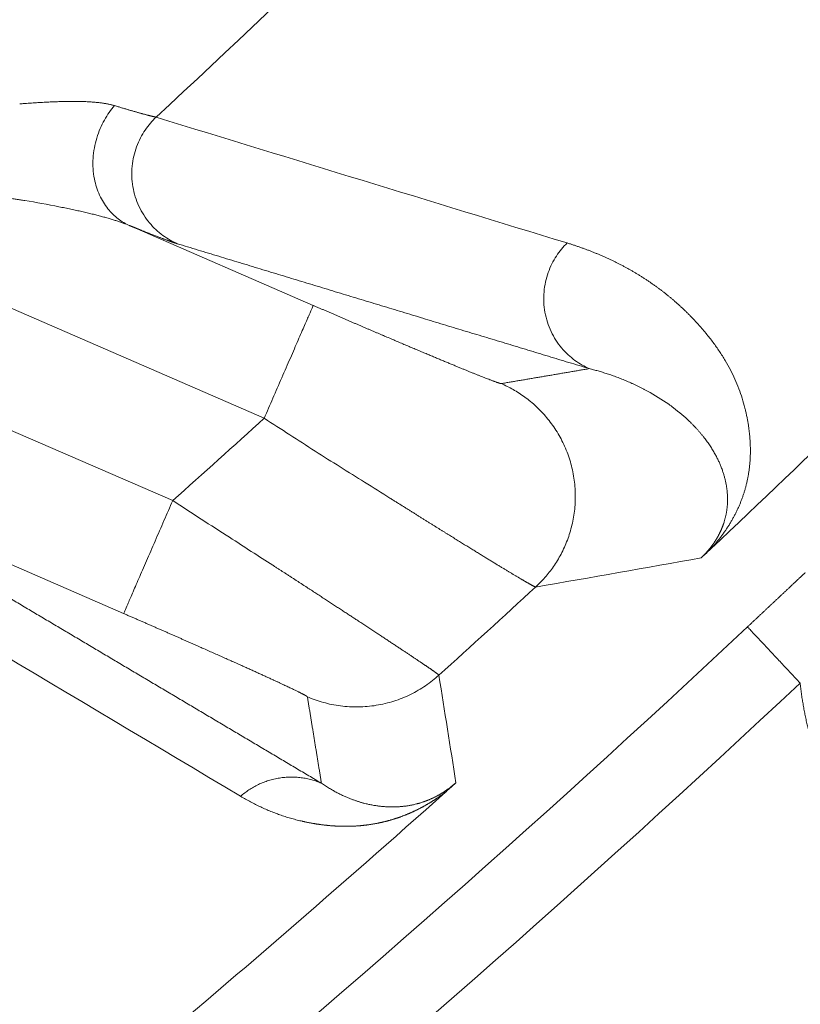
# Model space of a CAD drawing. Header units: millimetres. Extents: x 5437 to 18441, y -4466 to 3128.
# Tile 170 of 256: x 8550.36 to 8555.43, y -2843.27 to -2836.87. Entities that reach past the tile are written whole.
import ezdxf

# ---------------------------------------------------------------- set-up
doc = ezdxf.new("R2010")
doc.units = ezdxf.units.MM
doc.layers.add('1', color=7, linetype='Continuous', true_color=0xffffff)
doc.styles.add('TXT08', font='txt.shx', dxfattribs={"width": 0.8, "bigfont": 'gbcbig.shx'})
doc.dimstyles.get("Standard").update_dxf_attribs({"dimtxt": 0.18, "dimasz": 0.18, "dimexe": 0.18, "dimexo": 0.0625, "dimgap": 0.09, "dimtad": 0, "dimtih": 1, "dimtoh": 1, "dimdec": 4, "dimzin": 0, "dimdsep": 46, "dimtxsty": 'Standard', "dimcen": 0.09, "dimadec": 0, "dimazin": 0, "dimtfac": 1, "dimtdec": 4, "dimtofl": 0, "dimtmove": 0, "dimatfit": 3, "dimfxl": 1, "dimtolj": 1, "dimtzin": 0, "dimarcsym": 0})
doc.dimstyles.new('YanXiu', dxfattribs={"dimtxt": 40, "dimasz": 30, "dimexe": 0.66, "dimexo": 0.66, "dimgap": 0.66, "dimtad": 0, "dimdec": 1, "dimdsep": 46, "dimtxsty": 'TXT08', "dimcen": 0, "dimclrd": 256, "dimclre": 165, "dimclrt": 90, "dimazin": 2, "dimtfac": 1, "dimtdec": 1, "dimtofl": 0, "dimtmove": 0, "dimatfit": 3, "dimfxl": 1, "dimlwd": 5, "dimlwe": 13, "dimarcsym": 0})

# ---------------------------------------------------------------- blocks, each defined once
blk = doc.blocks.new('*D53')
at = {"color": 0, "lineweight": -2, "transparency": 16777216}
for p, q in [((10989.4307, -2154.4155), (10692.9173, -2240.8213)), ((11069.4307, -2154.4155), (10989.4307, -2154.4155)), ((8443.48, -2896.4116), (8443.48, -2896.2316)), ((8443.39, -2896.3216), (8443.57, -2896.3216))]:
    blk.add_line(p, q, dxfattribs=at)
at = {"color": 0, "lineweight": 20, "transparency": 16777216}
blk.add_solid([(10689.1871, -2228.0204), (10696.6476, -2253.6222), (10616.1119, -2263.2029)], dxfattribs=at)
at = {"layer": 'Defpoints', "color": 0, "lineweight": 20, "transparency": 16777216}
for p in [(10616.1119, -2263.2029), (6270.848, -3529.4402)]:
    blk.add_point(p, dxfattribs=at)
at = {"color": 0, "lineweight": 20, "transparency": 16777216, "insert": (11249.5207, -2154.4155), "char_height": 80, "attachment_point": 5}
blk.add_mtext('\\A1;R2260', dxfattribs=at)
blk = doc.blocks.new('*D54')
at = {"color": 0, "lineweight": -2, "transparency": 16777216}
blk.add_line((7492.6853, -2896.3216), (7463.5164, -2896.3216), dxfattribs=at)
at = {"color": 0, "lineweight": -3, "transparency": 16777216}
for start, end in [(14.7247061, 87.3296239), (101.5902046, 175.2752939)]:
    blk.add_arc((8434.1189, -2896.3216), 970.4225, start, end, dxfattribs=at)
at = {"color": 0, "lineweight": 20, "transparency": 16777216}
for points in [[(9385.6953, -2646.8098), (9359.6469, -2652.519), (9389.7986, -2727.8095)], [(7480.3159, -2816.9391), (7453.6719, -2815.84), (7463.6964, -2896.3216)]]:
    blk.add_solid(points, dxfattribs=at)
at = {"layer": 'Defpoints', "color": 0, "lineweight": 20, "transparency": 16777216}
for p in [(7900.863, -2085.5454), (10671.8171, -2501.755), (7492.7478, -2896.3216), (7740.5009, -2896.3216), (8434.1189, -2896.3216)]:
    blk.add_point(p, dxfattribs=at)
at = {"color": 0, "lineweight": 20, "transparency": 16777216, "insert": (8359.2409, -1928.7921), "char_height": 80, "attachment_point": 5}
blk.add_mtext('\\A1;165%%D', dxfattribs=at)
blk = doc.blocks.new('*D56')
at = {"lineweight": 5, "transparency": 16777216}
blk.add_line((9409.7195, -2278.0276), (9220.8999, -2398.8703), dxfattribs=at)
at = {"lineweight": 20, "transparency": 16777216}
blk.add_solid([(9218.2046, -2394.659), (9223.5951, -2403.0817), (9195.6316, -2415.0418)], dxfattribs=at)
at = {"layer": 'Defpoints', "color": 0, "lineweight": 20, "transparency": 16777216}
for p in [(9195.6316, -2415.0418), (8443.48, -2896.4116)]:
    blk.add_point(p, dxfattribs=at)
at = {"color": 90, "lineweight": 20, "transparency": 16777216, "insert": (9459.6888, -2246.0477), "char_height": 40, "attachment_point": 5, "rotation": 32.61885, "style": 'TXT08'}
blk.add_mtext('R893', dxfattribs=at)

msp = doc.modelspace()

# ---------------------------------------------------------------- linework, layer by layer
at = {"color": 7, "lineweight": 20}
msp.add_arc((8443.47995, -2896.41157), 893, 10.1099821, 350.11198757, dxfattribs=at)
at = {"layer": '1', "color": 0, "lineweight": 20}
for p, q in [((8551.94727, -2839.46361), (8548.00425, -2837.75094)), ((8551.07125, -2838.21103), (8552.26594, -2838.72995)), ((8547.39149, -2838.27815), (8551.35266, -2839.9987)), ((8551.03399, -2840.73236), (8548.71506, -2839.72512))]:
    msp.add_line(p, q, dxfattribs=at)
for centre, radius, start, end in [((8495.27522, -2777.08546), 80.37818, 310.9964107, 315.8584863), ((8495.27522, -2777.08546), 82.36106, 312.8095073, 315.5323654), ((8495.27522, -2777.08546), 86.87162, 313.297847, 316.7881486), ((8495.27528, -2777.08552), 84.27775, 311.7120694, 312.2558993), ((8495.27522, -2777.08546), 86.27754, 312.0681433, 312.6330304), ((8495.27522, -2777.08546), 87.40415, 298.3114965, 313.1817218), ((8495.27522, -2777.08546), 87.90407, 298.3114965, 313.1817235), ((8495.27522, -2777.08546), 86.87162, 308.1169446, 311.7541299)]:
    msp.add_arc(centre, radius, start, end, dxfattribs=at)
for points, degree, knots in [([(8550.35861, -2837.42091), (8550.36607, -2837.42032), (8550.38092, -2837.41914), (8550.40292, -2837.41748), (8550.42457, -2837.41591), (8550.44586, -2837.41444), (8550.46679, -2837.41307), (8550.48736, -2837.4118), (8550.50756, -2837.41062), (8550.52741, -2837.40955), (8550.5469, -2837.40857), (8550.56603, -2837.4077), (8550.5848, -2837.40693), (8550.60321, -2837.40626), (8550.62126, -2837.40569), (8550.63895, -2837.40522), (8550.65629, -2837.40486), (8550.67327, -2837.40461), (8550.68989, -2837.40446), (8550.70615, -2837.40442), (8550.72206, -2837.40448), (8550.73761, -2837.40465), (8550.7528, -2837.40493), (8550.76764, -2837.40532), (8550.78213, -2837.40582), (8550.79626, -2837.40643), (8550.81004, -2837.40716), (8550.82346, -2837.40799), (8550.83654, -2837.40894), (8550.84926, -2837.41), (8550.86162, -2837.41118), (8550.87364, -2837.41247), (8550.88531, -2837.41389), (8550.89663, -2837.41541), (8550.90759, -2837.41706), (8550.91821, -2837.41883), (8550.92848, -2837.42072), (8550.93841, -2837.42272), (8550.94798, -2837.42485), (8550.95721, -2837.42711), (8550.96611, -2837.42948), (8550.9718, -2837.43117), (8550.97462, -2837.43202)], 3, [0, 0, 0, 0, 0.0311727, 0.0619976, 0.0924763, 0.1226106, 0.152402, 0.1818527, 0.2109643, 0.239739, 0.2681789, 0.296286, 0.3240626, 0.3515111, 0.3786339, 0.4054335, 0.4319125, 0.4580737, 0.4839199, 0.5094541, 0.5346794, 0.5595989, 0.5842159, 0.608534, 0.6325567, 0.6562878, 0.679731, 0.7028906, 0.7257706, 0.7483754, 0.7707095, 0.7927777, 0.8145848, 0.8361359, 0.8574362, 0.8784912, 0.8993065, 0.919888, 0.9402417, 0.9603739, 0.9802911, 1, 1, 1, 1]), ([(8550.97462, -2837.43202), (8550.97862, -2837.43322), (8550.98659, -2837.43561), (8550.99827, -2837.4391), (8551.00971, -2837.44251), (8551.0209, -2837.44584), (8551.03185, -2837.44908), (8551.04256, -2837.45224), (8551.05301, -2837.45531), (8551.06322, -2837.4583), (8551.07318, -2837.46121), (8551.08289, -2837.46403), (8551.09236, -2837.46677), (8551.10157, -2837.46942), (8551.11054, -2837.47199), (8551.11926, -2837.47447), (8551.12773, -2837.47686), (8551.13595, -2837.47917), (8551.14392, -2837.4814), (8551.15164, -2837.48354), (8551.15911, -2837.48559), (8551.16634, -2837.48756), (8551.17331, -2837.48944), (8551.18003, -2837.49124), (8551.18651, -2837.49296), (8551.19274, -2837.49458), (8551.19871, -2837.49613), (8551.20444, -2837.49759), (8551.20992, -2837.49896), (8551.21515, -2837.50025), (8551.22013, -2837.50146), (8551.22486, -2837.50258), (8551.22934, -2837.50362), (8551.23358, -2837.50458), (8551.23756, -2837.50545), (8551.24132, -2837.50625), (8551.24361, -2837.50671), (8551.24476, -2837.50694)], 3, [0, 0, 0, 0, 0.0296938, 0.0593132, 0.088859, 0.1183318, 0.1477325, 0.1770616, 0.20632, 0.2355083, 0.2646274, 0.293678, 0.3226608, 0.3515765, 0.3804261, 0.4092102, 0.4379296, 0.4665852, 0.4951777, 0.5237079, 0.5521766, 0.5805846, 0.6089329, 0.6372221, 0.6654532, 0.6936269, 0.7217441, 0.7498057, 0.7778126, 0.8057655, 0.8336654, 0.8615131, 0.8893095, 0.9170555, 0.944752, 0.9723998, 1, 1, 1, 1]), ([(8550.39154, -2838.0491), (8550.3823, -2838.04758), (8550.36376, -2838.04451), (8550.33574, -2838.03999), (8550.30743, -2838.03549), (8550.27884, -2838.03102), (8550.24997, -2838.02658), (8550.22082, -2838.02216), (8550.19138, -2838.01776), (8550.16167, -2838.01338), (8550.13168, -2838.00901), (8550.10142, -2838.00465), (8550.07088, -2838.0003), (8550.0504, -2837.99742), (8550.04012, -2837.99597)], 3, [0, 0, 0, 0, 0.0802541, 0.1610624, 0.2424267, 0.3243486, 0.40683, 0.4898724, 0.5734776, 0.6576472, 0.7423827, 0.8276856, 0.9135576, 1, 1, 1, 1]), ([(8551.07125, -2838.21103), (8551.06803, -2838.20971), (8551.06154, -2838.20706), (8551.05149, -2838.20311), (8551.04111, -2838.19917), (8551.03039, -2838.19523), (8551.01934, -2838.19128), (8551.00794, -2838.18734), (8550.99622, -2838.1834), (8550.98415, -2838.17946), (8550.97175, -2838.17552), (8550.959, -2838.17158), (8550.94593, -2838.16765), (8550.93251, -2838.16371), (8550.91876, -2838.15978), (8550.90467, -2838.15585), (8550.89024, -2838.15192), (8550.87547, -2838.14799), (8550.86037, -2838.14406), (8550.84493, -2838.14013), (8550.82915, -2838.13621), (8550.81304, -2838.13228), (8550.79659, -2838.12835), (8550.7798, -2838.12443), (8550.76267, -2838.1205), (8550.74521, -2838.11658), (8550.72741, -2838.11265), (8550.70928, -2838.10873), (8550.69081, -2838.1048), (8550.672, -2838.10087), (8550.65285, -2838.09694), (8550.63338, -2838.093), (8550.62024, -2838.0904), (8550.61363, -2838.08909)], 3, [0, 0, 0, 0, 0.0257586, 0.0519134, 0.0784694, 0.1054315, 0.1328044, 0.1605924, 0.1887999, 0.2174308, 0.2464892, 0.2759786, 0.3059027, 0.3362648, 0.3670683, 0.3983161, 0.4300114, 0.4621569, 0.4947555, 0.5278097, 0.561322, 0.5952949, 0.6297308, 0.6646318, 0.7000001, 0.7358377, 0.7721467, 0.8089289, 0.8461861, 0.8839202, 0.9221328, 0.9608255, 1, 1, 1, 1]), ([(8551.38247, -2838.32915), (8551.36018, -2838.32238), (8551.32614, -2838.31046), (8551.28089, -2838.2936), (8551.21149, -2838.26683), (8551.12623, -2838.23302), (8551.10852, -2838.22596), (8551.09019, -2838.21863), (8551.07125, -2838.21103)], 5, [0, 0, 0, 0, 0, 0, 0.799688, 0.799688, 0.799688, 1, 1, 1, 1, 1, 1]), ([(8553.91549, -2838.32449), (8553.9225, -2838.32667), (8553.93653, -2838.33103), (8553.95735, -2838.33779), (8553.97804, -2838.3447), (8553.99858, -2838.35179), (8554.01897, -2838.35906), (8554.0392, -2838.36649), (8554.05928, -2838.3741), (8554.07921, -2838.38188), (8554.09899, -2838.38983), (8554.11862, -2838.39795), (8554.1381, -2838.40625), (8554.15743, -2838.41471), (8554.1766, -2838.42336), (8554.19563, -2838.43217), (8554.2145, -2838.44116), (8554.23322, -2838.45032), (8554.25178, -2838.45966), (8554.2702, -2838.46917), (8554.28847, -2838.47885), (8554.30658, -2838.48871), (8554.32454, -2838.49874), (8554.34235, -2838.50895), (8554.36, -2838.51933), (8554.37751, -2838.52988), (8554.39486, -2838.54061), (8554.41206, -2838.55152), (8554.4291, -2838.5626), (8554.446, -2838.57385), (8554.46274, -2838.58528), (8554.47932, -2838.59689), (8554.49576, -2838.60867), (8554.51204, -2838.62063), (8554.52817, -2838.63276), (8554.54414, -2838.64507), (8554.55997, -2838.65755), (8554.57564, -2838.67022), (8554.59115, -2838.68305), (8554.60651, -2838.69607), (8554.62172, -2838.70926), (8554.63677, -2838.72263), (8554.65167, -2838.73617), (8554.66642, -2838.74989), (8554.68101, -2838.76379), (8554.69545, -2838.77787), (8554.70973, -2838.79212), (8554.72386, -2838.80655), (8554.73783, -2838.82116), (8554.75165, -2838.83595), (8554.76532, -2838.85091), (8554.77883, -2838.86605), (8554.79218, -2838.88137), (8554.80538, -2838.89687), (8554.82972, -2838.92611), (8554.86374, -2838.96947), (8554.90521, -2839.0281), (8554.94275, -2839.08749), (8554.97635, -2839.14765), (8555.00601, -2839.20858), (8555.03173, -2839.27028), (8555.0535, -2839.33274), (8555.06669, -2839.37966), (8555.07392, -2839.40949), (8555.07675, -2839.42168), (8555.07946, -2839.43384), (8555.08204, -2839.44595), (8555.08449, -2839.45803), (8555.0868, -2839.47008), (8555.08899, -2839.48208), (8555.09105, -2839.49405), (8555.09298, -2839.50598), (8555.09478, -2839.51787), (8555.09644, -2839.52973), (8555.09798, -2839.54155), (8555.09939, -2839.55333), (8555.10067, -2839.56507), (8555.10181, -2839.57677), (8555.10283, -2839.58844), (8555.10372, -2839.60007), (8555.10448, -2839.61166), (8555.1051, -2839.62322), (8555.1056, -2839.63474), (8555.10597, -2839.64622), (8555.10621, -2839.65766), (8555.10631, -2839.66906), (8555.10629, -2839.68043), (8555.10614, -2839.69175), (8555.10586, -2839.70305), (8555.10544, -2839.7143), (8555.1049, -2839.72551), (8555.10423, -2839.73669), (8555.10342, -2839.74783), (8555.10249, -2839.75893), (8555.10143, -2839.76999), (8555.10024, -2839.78102), (8555.09891, -2839.792), (8555.09746, -2839.80295), (8555.09587, -2839.81386), (8555.09416, -2839.82474), (8555.09232, -2839.83557), (8555.09034, -2839.84637), (8555.08824, -2839.85713), (8555.08601, -2839.86785), (8555.08364, -2839.87853), (8555.08115, -2839.88917), (8555.07853, -2839.89978), (8555.07577, -2839.91034), (8555.07289, -2839.92087), (8555.06987, -2839.93136), (8555.06673, -2839.94181), (8555.06346, -2839.95223), (8555.06005, -2839.9626), (8555.05652, -2839.97294), (8555.05285, -2839.98323), (8555.04906, -2839.99349), (8555.04514, -2840.00371), (8555.04108, -2840.01389), (8555.0369, -2840.02404), (8555.03258, -2840.03414), (8555.02814, -2840.04421), (8555.02357, -2840.05423), (8555.01886, -2840.06422), (8555.01403, -2840.07417), (8555.00907, -2840.08408), (8555.00397, -2840.09395), (8554.99875, -2840.10378), (8554.9934, -2840.11357), (8554.98791, -2840.12332), (8554.9823, -2840.13304), (8554.97656, -2840.14271), (8554.97069, -2840.15235), (8554.96468, -2840.16194), (8554.95855, -2840.1715), (8554.95229, -2840.18102), (8554.9459, -2840.1905), (8554.93938, -2840.19994), (8554.93272, -2840.20933), (8554.92594, -2840.2187), (8554.91903, -2840.22802), (8554.91199, -2840.2373), (8554.90481, -2840.24654), (8554.89751, -2840.25575), (8554.89008, -2840.26491), (8554.88251, -2840.27404), (8554.87482, -2840.28313), (8554.86699, -2840.29218), (8554.85905, -2840.30118), (8554.85352, -2840.30728), (8554.8508, -2840.31029)], 3, [0, 0, 0, 0, 0.0091868, 0.0183824, 0.0275868, 0.0368, 0.0460221, 0.055253, 0.0644928, 0.0737415, 0.0829992, 0.0922658, 0.1015415, 0.1108261, 0.1201198, 0.1294225, 0.1387343, 0.1480552, 0.1573852, 0.1667244, 0.1760728, 0.1854303, 0.1947971, 0.2041731, 0.2135584, 0.2229529, 0.2323568, 0.24177, 0.2511926, 0.2606245, 0.2700659, 0.2795167, 0.2889769, 0.2984466, 0.3079258, 0.3174145, 0.3269127, 0.3364205, 0.3459379, 0.3554649, 0.3650015, 0.3745478, 0.3841037, 0.3936694, 0.4032447, 0.4128298, 0.4224246, 0.4320293, 0.4416437, 0.451268, 0.4609021, 0.4705461, 0.4802, 0.4898638, 0.4995375, 0.5343381, 0.5681089, 0.6008514, 0.6325673, 0.6632586, 0.6929273, 0.7215757, 0.7492065, 0.7543954, 0.7595294, 0.7646084, 0.7696326, 0.774602, 0.7795165, 0.7843761, 0.7891809, 0.793931, 0.7986262, 0.8032667, 0.8078524, 0.8123834, 0.8168597, 0.8212813, 0.8256482, 0.8299605, 0.8342182, 0.8384213, 0.8425698, 0.8466638, 0.8507032, 0.8546882, 0.8586187, 0.8624948, 0.8663165, 0.8700838, 0.8737968, 0.8774555, 0.88106, 0.8846102, 0.8881063, 0.8915483, 0.8949361, 0.89827, 0.9015499, 0.9047758, 0.9079479, 0.9110661, 0.9141307, 0.9171415, 0.9200987, 0.9230024, 0.9258526, 0.9286494, 0.9313929, 0.9340832, 0.9367204, 0.9393046, 0.9418359, 0.9443144, 0.9467402, 0.9491135, 0.9514344, 0.9537031, 0.9559197, 0.9580844, 0.9601974, 0.9622588, 0.964269, 0.966228, 0.9681363, 0.969994, 0.9718014, 0.9735588, 0.9752667, 0.9769253, 0.9785351, 0.9800966, 0.9816102, 0.9830764, 0.984496, 0.9858694, 0.9871975, 0.988481, 0.9897209, 0.9909181, 0.9920737, 0.9931889, 0.9942651, 0.9953038, 0.9963067, 0.9972755, 0.9982125, 0.9991198, 1, 1, 1, 1]), ([(8552.26594, -2838.72995), (8552.37269, -2838.77632), (8552.47934, -2838.82242), (8552.58454, -2838.86767), (8552.78473, -2838.95332), (8552.96847, -2839.03103), (8553.05289, -2839.06648), (8553.23967, -2839.14424), (8553.3785, -2839.20026), (8553.43816, -2839.22344), (8553.47695, -2839.23719), (8553.48683, -2839.23833), (8553.48728, -2839.23835), (8553.48765, -2839.23834), (8553.48793, -2839.23829)], 5, [0, 0, 0, 0, 0, 0, 0.2960974, 0.2960974, 0.2960974, 0.5787045, 0.5787045, 0.5787045, 0.9769606, 0.9769606, 0.9769606, 1, 1, 1, 1, 1, 1]), ([(8554.42146, -2839.27809), (8554.4158, -2839.27512), (8554.40456, -2839.26923), (8554.38759, -2839.26067), (8554.3707, -2839.2524), (8554.35388, -2839.24443), (8554.33715, -2839.23674), (8554.32052, -2839.22934), (8554.304, -2839.22222), (8554.28759, -2839.21537), (8554.27129, -2839.20878), (8554.25513, -2839.20246), (8554.23911, -2839.19638), (8554.22322, -2839.19056), (8554.20748, -2839.18498), (8554.1919, -2839.17963), (8554.17647, -2839.17451), (8554.16121, -2839.16962), (8554.14611, -2839.16494), (8554.13119, -2839.16047), (8554.11644, -2839.15621), (8554.10188, -2839.15215), (8554.0875, -2839.14827), (8554.07331, -2839.14458), (8554.06385, -2839.14223), (8554.05918, -2839.14107)], 3, [0, 0, 0, 0, 0.051971, 0.1031698, 0.1535965, 0.2032509, 0.2521333, 0.3002434, 0.3475815, 0.3941474, 0.4399412, 0.484963, 0.5292127, 0.5726904, 0.6153961, 0.6573298, 0.6984916, 0.7388815, 0.7784995, 0.8173456, 0.85542, 0.8927226, 0.9292534, 0.9650125, 1, 1, 1, 1]), ([(8552.59997, -2839.87851), (8552.49512, -2839.81411), (8552.38729, -2839.74624), (8552.16869, -2839.60681), (8552.05793, -2839.53527), (8551.94727, -2839.46361)], 3, [0, 0, 0, 0, 0.5, 0.5, 1, 1, 1, 1]), ([(8554.91443, -2839.77512), (8554.91293, -2839.77145), (8554.90988, -2839.764), (8554.90501, -2839.75284), (8554.8998, -2839.74146), (8554.89425, -2839.72988), (8554.88833, -2839.71809), (8554.88203, -2839.70611), (8554.87534, -2839.69393), (8554.86826, -2839.68158), (8554.86077, -2839.66904), (8554.85286, -2839.65634), (8554.84451, -2839.64347), (8554.83572, -2839.63046), (8554.82648, -2839.61731), (8554.81678, -2839.60402), (8554.8066, -2839.59062), (8554.79594, -2839.57711), (8554.78479, -2839.56351), (8554.77313, -2839.54982), (8554.76097, -2839.53607), (8554.74828, -2839.52227), (8554.73508, -2839.50841), (8554.72598, -2839.4993), (8554.72138, -2839.49469)], 3, [0, 0, 0, 0, 0.0328978, 0.0669914, 0.1022809, 0.1387664, 0.1764477, 0.2153251, 0.2553983, 0.2966676, 0.3391328, 0.3827939, 0.427651, 0.473704, 0.5209529, 0.5693976, 0.6190381, 0.6698744, 0.7219064, 0.775134, 0.8295573, 0.8851761, 0.9419903, 1, 1, 1, 1]), ([(8554.95774, -2839.97584), (8554.95763, -2839.97259), (8554.95741, -2839.96601), (8554.95686, -2839.95622), (8554.95613, -2839.94635), (8554.9552, -2839.9364), (8554.95408, -2839.92638), (8554.95275, -2839.91629), (8554.95123, -2839.90613), (8554.94951, -2839.8959), (8554.94757, -2839.8856), (8554.94543, -2839.87524), (8554.94307, -2839.86483), (8554.9405, -2839.85435), (8554.93771, -2839.84382), (8554.9347, -2839.83324), (8554.93147, -2839.82261), (8554.92802, -2839.81193), (8554.92557, -2839.80487), (8554.92433, -2839.80131)], 3, [0, 0, 0, 0, 0.0488073, 0.0988657, 0.1501754, 0.2027368, 0.2565499, 0.311615, 0.3679322, 0.4255017, 0.4843236, 0.5443981, 0.6057253, 0.6683052, 0.732138, 0.7972239, 0.8635627, 0.9311548, 1, 1, 1, 1]), ([(8553.16489, -2840.23253), (8553.16001, -2840.2295), (8553.15021, -2840.22342), (8553.13528, -2840.21415), (8553.12011, -2840.20472), (8553.10469, -2840.19514), (8553.08903, -2840.1854), (8553.07312, -2840.17549), (8553.05695, -2840.16542), (8553.04055, -2840.1552), (8553.02389, -2840.14481), (8553.00698, -2840.13425), (8552.98982, -2840.12354), (8552.97242, -2840.11266), (8552.95477, -2840.10162), (8552.93687, -2840.09042), (8552.91872, -2840.07906), (8552.90032, -2840.06753), (8552.88167, -2840.05584), (8552.86278, -2840.04399), (8552.84364, -2840.03197), (8552.82425, -2840.0198), (8552.80462, -2840.00746), (8552.78475, -2839.99497), (8552.77136, -2839.98655), (8552.76464, -2839.98233)], 3, [0, 0, 0, 0, 0.0406241, 0.0815068, 0.1226483, 0.1640486, 0.2057079, 0.2476264, 0.2898041, 0.3322413, 0.3749379, 0.4178942, 0.4611102, 0.5045861, 0.5483219, 0.5923179, 0.6365739, 0.6810903, 0.725867, 0.7709042, 0.8162019, 0.8617603, 0.9075793, 0.9536592, 1, 1, 1, 1]), ([(8554.94339, -2840.10984), (8554.94404, -2840.10717), (8554.94535, -2840.10175), (8554.94712, -2840.09372), (8554.94877, -2840.08562), (8554.95029, -2840.07746), (8554.95168, -2840.06926), (8554.95293, -2840.061), (8554.95404, -2840.05268), (8554.95502, -2840.04432), (8554.95586, -2840.03591), (8554.95656, -2840.02745), (8554.95713, -2840.01894), (8554.95738, -2840.01332), (8554.95751, -2840.01048)], 3, [0, 0, 0, 0, 0.0720439, 0.1461369, 0.2222804, 0.3004755, 0.3807231, 0.4630242, 0.5473797, 0.6337905, 0.7222572, 0.8127806, 0.9053614, 1, 1, 1, 1]), ([(8554.78546, -2840.3715), (8554.78636, -2840.37065), (8554.78817, -2840.36895), (8554.79085, -2840.36638), (8554.79352, -2840.3638), (8554.79617, -2840.3612), (8554.79881, -2840.35859), (8554.80142, -2840.35597), (8554.80402, -2840.35333), (8554.8066, -2840.35068), (8554.80916, -2840.34802), (8554.8117, -2840.34534), (8554.81423, -2840.34265), (8554.81673, -2840.33995), (8554.81922, -2840.33724), (8554.82169, -2840.33451), (8554.82414, -2840.33177), (8554.82657, -2840.32901), (8554.82898, -2840.32625), (8554.83137, -2840.32347), (8554.83375, -2840.32068), (8554.8361, -2840.31787), (8554.83844, -2840.31505), (8554.84075, -2840.31222), (8554.84305, -2840.30938), (8554.84533, -2840.30653), (8554.84758, -2840.30366), (8554.84982, -2840.30078), (8554.85204, -2840.29788), (8554.85423, -2840.29498), (8554.85641, -2840.29206), (8554.85856, -2840.28913), (8554.8607, -2840.28619), (8554.86282, -2840.28324), (8554.86491, -2840.28027), (8554.86698, -2840.2773), (8554.86904, -2840.27431), (8554.87107, -2840.27131), (8554.87308, -2840.2683), (8554.87507, -2840.26527), (8554.87704, -2840.26224), (8554.87898, -2840.25919), (8554.88091, -2840.25613), (8554.88281, -2840.25307), (8554.88469, -2840.24999), (8554.88655, -2840.2469), (8554.88839, -2840.2438), (8554.89021, -2840.24069), (8554.892, -2840.23756), (8554.89377, -2840.23443), (8554.89552, -2840.23129), (8554.89724, -2840.22814), (8554.89895, -2840.22498), (8554.90063, -2840.2218), (8554.90229, -2840.21862), (8554.90392, -2840.21543), (8554.90553, -2840.21223), (8554.90712, -2840.20901), (8554.90869, -2840.20579), (8554.91023, -2840.20256), (8554.91175, -2840.19932), (8554.91325, -2840.19607), (8554.91472, -2840.19282), (8554.91617, -2840.18955), (8554.91759, -2840.18628), (8554.91899, -2840.18299), (8554.92037, -2840.1797), (8554.92172, -2840.1764), (8554.92305, -2840.17309), (8554.92436, -2840.16977), (8554.92564, -2840.16645), (8554.9269, -2840.16312), (8554.92813, -2840.15978), (8554.92934, -2840.15643), (8554.93052, -2840.15308), (8554.93168, -2840.14971), (8554.93242, -2840.14748), (8554.9328, -2840.14636)], 3, [0, 0, 0, 0, 0.0047347, 0.0094828, 0.0142661, 0.0191061, 0.0240234, 0.0290378, 0.0341678, 0.0394308, 0.044843, 0.0504191, 0.0561727, 0.062116, 0.0682603, 0.0746157, 0.0811913, 0.0879954, 0.0950354, 0.102318, 0.1098494, 0.1176351, 0.1256799, 0.1339885, 0.1425648, 0.1514127, 0.1605355, 0.1699362, 0.1796178, 0.1895828, 0.1998336, 0.2103724, 0.221201, 0.2323215, 0.2437355, 0.2554446, 0.2674502, 0.2797537, 0.2923564, 0.3052594, 0.3184638, 0.3319706, 0.3457808, 0.3598953, 0.3743149, 0.3890404, 0.4040724, 0.4194118, 0.4350592, 0.451015, 0.4672801, 0.4838548, 0.5007397, 0.5179353, 0.535442, 0.5532603, 0.5713905, 0.5898332, 0.6085886, 0.6276571, 0.6470391, 0.6667348, 0.6867445, 0.7070687, 0.7277074, 0.7486611, 0.7699299, 0.7915141, 0.813414, 0.8356296, 0.8581614, 0.8810094, 0.9041739, 0.927655, 0.9514529, 0.9755679, 1, 1, 1, 1]), ([(8553.5577, -2840.47346), (8553.55512, -2840.47192), (8553.54996, -2840.46881), (8553.54197, -2840.46401), (8553.53379, -2840.45908), (8553.52541, -2840.45402), (8553.51682, -2840.44884), (8553.50803, -2840.44352), (8553.49904, -2840.43807), (8553.48985, -2840.4325), (8553.48045, -2840.42679), (8553.47085, -2840.42095), (8553.46104, -2840.41498), (8553.45103, -2840.40888), (8553.44082, -2840.40265), (8553.43041, -2840.39629), (8553.41979, -2840.38979), (8553.40896, -2840.38317), (8553.39794, -2840.37641), (8553.3867, -2840.36952), (8553.37527, -2840.36251), (8553.36363, -2840.35536), (8553.35179, -2840.34807), (8553.33975, -2840.34066), (8553.32751, -2840.33312), (8553.31506, -2840.32545), (8553.30241, -2840.31764), (8553.28956, -2840.30971), (8553.2765, -2840.30165), (8553.26325, -2840.29346), (8553.2498, -2840.28514), (8553.23615, -2840.27669), (8553.22229, -2840.26811), (8553.20824, -2840.25941), (8553.19399, -2840.25058), (8553.17956, -2840.24162), (8553.16978, -2840.23556), (8553.16489, -2840.23253)], 3, [0, 0, 0, 0, 0.0272758, 0.0546261, 0.0820509, 0.1095506, 0.1371252, 0.1647749, 0.1924999, 0.2203004, 0.2481765, 0.2761283, 0.3041562, 0.3322601, 0.3604403, 0.3886969, 0.4170301, 0.44544, 0.4739269, 0.5024907, 0.5311317, 0.5598501, 0.5886459, 0.6175194, 0.6464706, 0.6754997, 0.7046068, 0.7337921, 0.7630558, 0.7923979, 0.8218185, 0.8513179, 0.8808961, 0.9105533, 0.9402896, 0.9701051, 1, 1, 1, 1]), ([(8554.85099, -2840.3105), (8554.8492, -2840.31219), (8554.84565, -2840.31552), (8554.84039, -2840.32047), (8554.83523, -2840.32531), (8554.83018, -2840.33005), (8554.82523, -2840.33467), (8554.82038, -2840.3392), (8554.81565, -2840.34361), (8554.81101, -2840.34792), (8554.80649, -2840.35212), (8554.80206, -2840.35622), (8554.79775, -2840.36021), (8554.79354, -2840.36409), (8554.78942, -2840.36787), (8554.78678, -2840.37029), (8554.78546, -2840.3715)], 3, [0, 0, 0, 0, 0.0771165, 0.152804, 0.2271856, 0.3003905, 0.3725545, 0.4438195, 0.5143325, 0.5842455, 0.6537143, 0.7228977, 0.7919565, 0.8610525, 0.9303469, 1, 1, 1, 1]), ([(8552.00269, -2840.41834), (8552.00827, -2840.42196), (8552.01942, -2840.42917), (8552.03601, -2840.43992), (8552.05247, -2840.45058), (8552.0688, -2840.46116), (8552.08498, -2840.47165), (8552.10102, -2840.48205), (8552.11693, -2840.49237), (8552.13269, -2840.5026), (8552.14831, -2840.51274), (8552.16379, -2840.52279), (8552.17912, -2840.53276), (8552.19432, -2840.54263), (8552.20936, -2840.55241), (8552.22427, -2840.5621), (8552.23903, -2840.5717), (8552.25364, -2840.58121), (8552.26811, -2840.59063), (8552.28243, -2840.59995), (8552.29661, -2840.60918), (8552.31064, -2840.61832), (8552.32453, -2840.62737), (8552.33827, -2840.63632), (8552.35186, -2840.64518), (8552.3653, -2840.65395), (8552.3786, -2840.66262), (8552.39175, -2840.67121), (8552.40476, -2840.67969), (8552.41761, -2840.68809), (8552.43032, -2840.69639), (8552.44288, -2840.7046), (8552.4553, -2840.71272), (8552.46756, -2840.72074), (8552.47969, -2840.72867), (8552.49166, -2840.73651), (8552.50349, -2840.74425), (8552.51516, -2840.75191), (8552.5267, -2840.75947), (8552.53808, -2840.76694), (8552.54933, -2840.77432), (8552.55673, -2840.77918), (8552.56042, -2840.78161)], 3, [0, 0, 0, 0, 0.0271206, 0.0541319, 0.0810339, 0.1078268, 0.1345105, 0.1610851, 0.1875505, 0.2139069, 0.2401543, 0.2662927, 0.2923222, 0.3182427, 0.3440544, 0.3697573, 0.3953514, 0.4208368, 0.4462135, 0.4714816, 0.4966411, 0.521692, 0.5466345, 0.5714685, 0.5961941, 0.6208113, 0.6453203, 0.6697211, 0.6940137, 0.7181981, 0.7422745, 0.7662429, 0.7901033, 0.8138559, 0.8375006, 0.8610376, 0.8844668, 0.9077885, 0.9310025, 0.9541091, 0.9771082, 1, 1, 1, 1]), ([(8555.08715, -2840.81942), (8555.09184, -2840.81502), (8555.10124, -2840.8062), (8555.11535, -2840.79296), (8555.12948, -2840.7797), (8555.14365, -2840.7664), (8555.15785, -2840.75307), (8555.17208, -2840.73972), (8555.18633, -2840.72634), (8555.20062, -2840.71293), (8555.21493, -2840.6995), (8555.22928, -2840.68603), (8555.24365, -2840.67254), (8555.25806, -2840.65901), (8555.27249, -2840.64546), (8555.28695, -2840.63189), (8555.30144, -2840.61828), (8555.31597, -2840.60464), (8555.33052, -2840.59098), (8555.3451, -2840.57729), (8555.35971, -2840.56357), (8555.37435, -2840.54982), (8555.38902, -2840.53604), (8555.40371, -2840.52224), (8555.41844, -2840.5084), (8555.4332, -2840.49454), (8555.44799, -2840.48065), (8555.45783, -2840.47139), (8555.46277, -2840.46676)], 3, [0, 0, 0, 0, 0.036891, 0.0738656, 0.1109295, 0.148088, 0.1853467, 0.2227108, 0.2601859, 0.297777, 0.3354896, 0.3733288, 0.4112997, 0.4494075, 0.4876571, 0.5260536, 0.5646019, 0.6033069, 0.6421733, 0.6812059, 0.7204094, 0.7597884, 0.7993475, 0.8390913, 0.879024, 0.9191502, 0.9594741, 1, 1, 1, 1]), ([(8553.71102, -2840.56042), (8553.71083, -2840.56039), (8553.71045, -2840.56032), (8553.70962, -2840.56006), (8553.70859, -2840.55967), (8553.70733, -2840.55915), (8553.70586, -2840.5585), (8553.70417, -2840.55771), (8553.70227, -2840.55678), (8553.70014, -2840.55572), (8553.69779, -2840.55453), (8553.69522, -2840.55319), (8553.69243, -2840.55172), (8553.68942, -2840.55011), (8553.68618, -2840.54836), (8553.68272, -2840.54646), (8553.67904, -2840.54443), (8553.67513, -2840.54226), (8553.671, -2840.53994), (8553.66664, -2840.53749), (8553.66206, -2840.53488), (8553.65725, -2840.53214), (8553.65221, -2840.52925), (8553.64695, -2840.52622), (8553.64146, -2840.52304), (8553.63574, -2840.51972), (8553.62979, -2840.51625), (8553.62361, -2840.51263), (8553.61721, -2840.50887), (8553.61058, -2840.50496), (8553.60371, -2840.50091), (8553.59662, -2840.49671), (8553.5893, -2840.49236), (8553.58176, -2840.48786), (8553.57397, -2840.48321), (8553.56598, -2840.47843), (8553.56046, -2840.47512), (8553.5577, -2840.47346)], 3, [0, 0, 0, 0, 0.0276579, 0.0553667, 0.0831267, 0.110938, 0.1388011, 0.1667162, 0.1946835, 0.2227033, 0.2507758, 0.2789014, 0.3070802, 0.3353126, 0.3635987, 0.391939, 0.4203335, 0.4487825, 0.4772864, 0.5058452, 0.5344594, 0.5631291, 0.5918546, 0.6206361, 0.6494739, 0.6783681, 0.7073191, 0.7363271, 0.7653922, 0.7945148, 0.8236951, 0.8529332, 0.8822294, 0.911584, 0.9409972, 0.9704691, 1, 1, 1, 1]), ([(8552.22778, -2841.27333), (8552.22758, -2841.27226), (8552.22467, -2841.27002), (8552.21896, -2841.26656), (8552.19339, -2841.25255), (8552.14326, -2841.22799), (8552.10034, -2841.20761), (8551.99194, -2841.15713), (8551.85035, -2841.09281), (8551.77081, -2841.057), (8551.58586, -2840.97432), (8551.38036, -2840.88359), (8551.26642, -2840.83358), (8551.15041, -2840.78293), (8551.03399, -2840.73236)], 5, [0, 0, 0, 0, 0, 0, 0.1312385, 0.1312385, 0.1312385, 0.396998, 0.396998, 0.396998, 0.6767751, 0.6767751, 0.6767751, 1, 1, 1, 1, 1, 1]), ([(8552.56042, -2840.78161), (8552.56505, -2840.78465), (8552.57428, -2840.79072), (8552.58793, -2840.7997), (8552.60142, -2840.80857), (8552.61472, -2840.81732), (8552.62784, -2840.82596), (8552.64077, -2840.83449), (8552.65353, -2840.8429), (8552.6661, -2840.85119), (8552.67849, -2840.85937), (8552.6907, -2840.86742), (8552.70272, -2840.87536), (8552.71455, -2840.88318), (8552.7262, -2840.89088), (8552.73767, -2840.89846), (8552.74895, -2840.90593), (8552.76004, -2840.91327), (8552.77094, -2840.92049), (8552.78166, -2840.92758), (8552.79219, -2840.93456), (8552.80253, -2840.94142), (8552.81268, -2840.94815), (8552.82265, -2840.95476), (8552.83242, -2840.96125), (8552.84201, -2840.96762), (8552.85141, -2840.97386), (8552.86061, -2840.97998), (8552.86963, -2840.98598), (8552.87846, -2840.99186), (8552.8871, -2840.99761), (8552.89555, -2841.00324), (8552.90381, -2841.00875), (8552.91188, -2841.01413), (8552.91976, -2841.01939), (8552.92745, -2841.02453), (8552.93495, -2841.02955), (8552.94226, -2841.03444), (8552.94938, -2841.03921), (8552.95632, -2841.04386), (8552.96306, -2841.04839), (8552.96961, -2841.0528), (8552.97598, -2841.05708), (8552.98215, -2841.06124), (8552.98814, -2841.06529), (8552.99394, -2841.06921), (8552.99955, -2841.07301), (8553.00497, -2841.07669), (8553.01021, -2841.08025), (8553.01526, -2841.0837), (8553.02012, -2841.08702), (8553.02479, -2841.09023), (8553.02928, -2841.09332), (8553.03358, -2841.09629), (8553.0377, -2841.09914), (8553.04163, -2841.10188), (8553.04538, -2841.1045), (8553.04895, -2841.107), (8553.05233, -2841.10939), (8553.05553, -2841.11167), (8553.05854, -2841.11383), (8553.06137, -2841.11588), (8553.06402, -2841.11782), (8553.06649, -2841.11964), (8553.06878, -2841.12135), (8553.07089, -2841.12295), (8553.07282, -2841.12445), (8553.07458, -2841.12583), (8553.07615, -2841.1271), (8553.07755, -2841.12827), (8553.07877, -2841.12933), (8553.07981, -2841.13028), (8553.08068, -2841.13113), (8553.08137, -2841.13187), (8553.08189, -2841.13251), (8553.08224, -2841.13305), (8553.08233, -2841.13332), (8553.08238, -2841.13346)], 3, [0, 0, 0, 0, 0.0144021, 0.0287735, 0.0431141, 0.057424, 0.0717034, 0.0859522, 0.1001706, 0.1143586, 0.1285163, 0.1426438, 0.1567411, 0.1708083, 0.1848454, 0.1988526, 0.21283, 0.2267775, 0.2406953, 0.2545835, 0.2684421, 0.2822712, 0.2960709, 0.3098412, 0.3235823, 0.3372942, 0.350977, 0.3646308, 0.3782556, 0.3918516, 0.4054189, 0.4189574, 0.4324673, 0.4459488, 0.4594018, 0.4728264, 0.4862228, 0.4995911, 0.5129313, 0.5262434, 0.5395277, 0.5527842, 0.5660129, 0.5792141, 0.5923877, 0.6055339, 0.6186527, 0.6317443, 0.6448087, 0.6578461, 0.6708565, 0.6838401, 0.6967969, 0.709727, 0.7226306, 0.7355077, 0.7483585, 0.761183, 0.7739813, 0.7867536, 0.7995, 0.8122205, 0.8249152, 0.8375844, 0.850228, 0.8628462, 0.875439, 0.8880067, 0.9005493, 0.9130669, 0.9255596, 0.9380276, 0.9504709, 0.9628897, 0.9752841, 0.9876541, 1, 1, 1, 1]), ([(8556.91736, -2843.19505), (8556.77509, -2843.13331), (8556.63818, -2843.06087), (8556.50756, -2842.97813), (8556.19702, -2842.74577), (8555.93467, -2842.45669), (8555.80008, -2842.2681), (8555.62028, -2841.94169), (8555.50392, -2841.59002), (8555.46958, -2841.45583), (8555.44475, -2841.32058), (8555.42926, -2841.18396)], 5, [0, 0, 0, 0, 0, 0, 0.2946663, 0.2946663, 0.2946663, 0.7384951, 0.7384951, 0.7384951, 1, 1, 1, 1, 1, 1]), ([(8552.31924, -2841.83533), (8552.32366, -2841.83833), (8552.33239, -2841.84427), (8552.34556, -2841.85284), (8552.35856, -2841.86104), (8552.37141, -2841.86886), (8552.38408, -2841.87632), (8552.39656, -2841.88342), (8552.40884, -2841.89016), (8552.42092, -2841.89657), (8552.43277, -2841.90264), (8552.4444, -2841.90839), (8552.45579, -2841.91383), (8552.46693, -2841.91897), (8552.47782, -2841.92382), (8552.48845, -2841.92838), (8552.49881, -2841.93267), (8552.50889, -2841.93669), (8552.51869, -2841.94047), (8552.52821, -2841.944), (8552.53743, -2841.9473), (8552.54636, -2841.95037), (8552.55499, -2841.95323), (8552.56331, -2841.95588), (8552.57133, -2841.95834), (8552.57903, -2841.96061), (8552.58642, -2841.9627), (8552.5913, -2841.96401), (8552.59366, -2841.96465)], 3, [0, 0, 0, 0, 0.0550818, 0.1088347, 0.1612586, 0.2123534, 0.262119, 0.3105553, 0.3576622, 0.4034395, 0.4478872, 0.4910052, 0.5327934, 0.5732517, 0.6123801, 0.6501785, 0.6866467, 0.7217849, 0.7555928, 0.7880706, 0.819218, 0.8490351, 0.8775219, 0.9046783, 0.9305043, 0.9549999, 0.9781652, 1, 1, 1, 1]), ([(8552.93684, -2841.96984), (8552.93926, -2841.9692), (8552.94405, -2841.96793), (8552.95132, -2841.96589), (8552.95854, -2841.96377), (8552.96573, -2841.96156), (8552.97287, -2841.95927), (8552.97998, -2841.9569), (8552.98704, -2841.95445), (8552.99407, -2841.95191), (8553.00105, -2841.9493), (8553.00799, -2841.9466), (8553.01488, -2841.94383), (8553.02173, -2841.94097), (8553.02853, -2841.93804), (8553.03529, -2841.93503), (8553.04199, -2841.93195), (8553.04866, -2841.92878), (8553.05527, -2841.92555), (8553.06183, -2841.92224), (8553.06835, -2841.91885), (8553.07481, -2841.9154), (8553.08122, -2841.91187), (8553.08758, -2841.90827), (8553.09389, -2841.90461), (8553.10014, -2841.90087), (8553.10634, -2841.89706), (8553.11249, -2841.89319), (8553.11859, -2841.88925), (8553.12462, -2841.88525), (8553.13061, -2841.88118), (8553.13654, -2841.87704), (8553.14241, -2841.87284), (8553.14823, -2841.86858), (8553.154, -2841.86425), (8553.15971, -2841.85986), (8553.16537, -2841.85541), (8553.17098, -2841.85089), (8553.17654, -2841.8463), (8553.18204, -2841.84165), (8553.1875, -2841.83694), (8553.19111, -2841.83373), (8553.1929, -2841.83215)], 3, [0, 0, 0, 0, 0.0455294, 0.089951, 0.1332657, 0.1754748, 0.2165794, 0.2565809, 0.2954807, 0.3332804, 0.3699816, 0.4055862, 0.4400963, 0.4735142, 0.5058422, 0.5370831, 0.56724, 0.5963163, 0.6243156, 0.6512422, 0.6771008, 0.7018969, 0.7256364, 0.7483263, 0.7699746, 0.7905904, 0.8101843, 0.8287686, 0.8463579, 0.8629691, 0.8786226, 0.8933427, 0.9071585, 0.9201053, 0.932226, 0.9435728, 0.9542095, 0.9642132, 0.9736769, 0.9827099, 0.9914379, 1, 1, 1, 1]), ([(8553.1929, -2841.83215), (8553.19167, -2841.83328), (8553.1892, -2841.83554), (8553.18536, -2841.83906), (8553.18142, -2841.84266), (8553.17737, -2841.84634), (8553.17323, -2841.85011), (8553.16898, -2841.85397), (8553.16462, -2841.85791), (8553.16016, -2841.86194), (8553.1556, -2841.86605), (8553.15094, -2841.87025), (8553.14617, -2841.87453), (8553.14131, -2841.8789), (8553.13633, -2841.88336), (8553.13126, -2841.8879), (8553.12784, -2841.89096), (8553.12611, -2841.8925)], 3, [0, 0, 0, 0, 0.064777, 0.1292642, 0.1935929, 0.2578954, 0.3223042, 0.3869512, 0.4519667, 0.517479, 0.5836132, 0.6504913, 0.7182309, 0.7869455, 0.8567436, 0.927729, 1, 1, 1, 1]), ([(8553.12522, -2841.89329), (8553.12336, -2841.89469), (8553.1196, -2841.89752), (8553.11401, -2841.90166), (8553.10841, -2841.90577), (8553.1028, -2841.90983), (8553.09718, -2841.91386), (8553.09155, -2841.91784), (8553.0859, -2841.92179), (8553.08025, -2841.92569), (8553.07458, -2841.92956), (8553.0689, -2841.93338), (8553.06321, -2841.93717), (8553.05751, -2841.94092), (8553.0518, -2841.94462), (8553.04608, -2841.94829), (8553.04035, -2841.95191), (8553.0346, -2841.9555), (8553.02885, -2841.95905), (8553.02308, -2841.96255), (8553.01731, -2841.96602), (8553.01152, -2841.96945), (8553.00572, -2841.97284), (8552.99991, -2841.97618), (8552.99409, -2841.97949), (8552.98825, -2841.98276), (8552.98241, -2841.98599), (8552.97655, -2841.98918), (8552.97069, -2841.99233), (8552.96481, -2841.99544), (8552.95892, -2841.99851), (8552.95303, -2842.00153), (8552.94712, -2842.00452), (8552.94119, -2842.00747), (8552.93526, -2842.01038), (8552.92932, -2842.01325), (8552.92337, -2842.01609), (8552.9174, -2842.01888), (8552.91143, -2842.02163), (8552.90544, -2842.02434), (8552.89944, -2842.02701), (8552.89343, -2842.02964), (8552.88741, -2842.03223), (8552.88138, -2842.03478), (8552.87534, -2842.0373), (8552.86929, -2842.03977), (8552.86323, -2842.0422), (8552.85715, -2842.04459), (8552.85107, -2842.04695), (8552.84497, -2842.04926), (8552.83886, -2842.05153), (8552.83275, -2842.05376), (8552.82662, -2842.05596), (8552.82048, -2842.05811), (8552.81433, -2842.06023), (8552.80817, -2842.0623), (8552.80199, -2842.06433), (8552.79581, -2842.06633), (8552.78962, -2842.06828), (8552.78341, -2842.0702), (8552.7772, -2842.07207), (8552.77097, -2842.07391), (8552.76473, -2842.0757), (8552.75849, -2842.07746), (8552.75223, -2842.07917), (8552.74596, -2842.08085), (8552.73968, -2842.08248), (8552.73339, -2842.08408), (8552.72709, -2842.08564), (8552.72077, -2842.08715), (8552.71445, -2842.08863), (8552.70812, -2842.09006), (8552.70177, -2842.09146), (8552.69542, -2842.09282), (8552.68905, -2842.09413), (8552.68267, -2842.09541), (8552.67629, -2842.09665), (8552.66989, -2842.09785), (8552.66348, -2842.099), (8552.65706, -2842.10012), (8552.65063, -2842.1012), (8552.64419, -2842.10224), (8552.63774, -2842.10323), (8552.63127, -2842.10419), (8552.6248, -2842.10511), (8552.61832, -2842.10599), (8552.61182, -2842.10683), (8552.60532, -2842.10763), (8552.5988, -2842.10839), (8552.59228, -2842.10911), (8552.58574, -2842.10978), (8552.57919, -2842.11042), (8552.57263, -2842.11102), (8552.56606, -2842.11158), (8552.55949, -2842.1121), (8552.5529, -2842.11258), (8552.54629, -2842.11302), (8552.53968, -2842.11342), (8552.53306, -2842.11378), (8552.52643, -2842.1141), (8552.51979, -2842.11438), (8552.51313, -2842.11462), (8552.50647, -2842.11482), (8552.4998, -2842.11499), (8552.49311, -2842.11511), (8552.48641, -2842.11519), (8552.47971, -2842.11523), (8552.47299, -2842.11523), (8552.46626, -2842.11519), (8552.45953, -2842.11511), (8552.45278, -2842.115), (8552.44602, -2842.11484), (8552.43925, -2842.11464), (8552.43247, -2842.1144), (8552.42568, -2842.11412), (8552.41888, -2842.11381), (8552.41207, -2842.11345), (8552.40525, -2842.11305), (8552.39841, -2842.11261), (8552.39157, -2842.11214), (8552.38472, -2842.11162), (8552.37785, -2842.11106), (8552.37098, -2842.11047), (8552.3641, -2842.10983), (8552.3572, -2842.10915), (8552.35029, -2842.10844), (8552.34338, -2842.10768), (8552.33645, -2842.10689), (8552.32951, -2842.10605), (8552.32257, -2842.10517), (8552.31561, -2842.10426), (8552.30864, -2842.1033), (8552.30166, -2842.10231), (8552.29467, -2842.10127), (8552.28767, -2842.1002), (8552.28066, -2842.09908), (8552.27364, -2842.09793), (8552.26661, -2842.09673), (8552.25957, -2842.0955), (8552.25252, -2842.09422), (8552.24546, -2842.09291), (8552.23839, -2842.09156), (8552.2313, -2842.09016), (8552.22421, -2842.08873), (8552.21711, -2842.08725), (8552.20999, -2842.08574), (8552.20287, -2842.08419), (8552.18637, -2842.08051), (8552.16066, -2842.07432), (8552.12616, -2842.06502), (8552.0919, -2842.05478), (8552.05787, -2842.04359), (8552.02407, -2842.03146), (8551.99051, -2842.01839), (8551.95718, -2842.00437), (8551.92409, -2841.98942), (8551.89123, -2841.97352), (8551.85861, -2841.95668), (8551.82617, -2841.93894), (8551.805, -2841.92647), (8551.79433, -2841.92019)], 3, [0, 0, 0, 0, 0.0012309, 0.0024828, 0.0037567, 0.0050537, 0.0063746, 0.0077203, 0.0090916, 0.0104893, 0.0119141, 0.0133668, 0.0148479, 0.0163581, 0.0178979, 0.019468, 0.0210687, 0.0227007, 0.0243644, 0.0260601, 0.0277884, 0.0295496, 0.031344, 0.033172, 0.035034, 0.0369302, 0.038861, 0.0408265, 0.0428272, 0.0448632, 0.0469347, 0.049042, 0.0511854, 0.0533649, 0.0555808, 0.0578333, 0.0601226, 0.0624488, 0.0648121, 0.0672126, 0.0696505, 0.0721259, 0.0746389, 0.0771897, 0.0797784, 0.0824051, 0.08507, 0.087773, 0.0905144, 0.0932942, 0.0961125, 0.0989694, 0.101865, 0.1047994, 0.1077726, 0.1107848, 0.1138359, 0.1169262, 0.1200555, 0.1232241, 0.1264319, 0.1296791, 0.1329656, 0.1362916, 0.1396571, 0.1430621, 0.1465067, 0.149991, 0.1535149, 0.1570786, 0.1606821, 0.1643254, 0.1680086, 0.1717317, 0.1754947, 0.1792977, 0.1831408, 0.1870238, 0.190947, 0.1949103, 0.1989138, 0.2029574, 0.2070413, 0.2111654, 0.2153298, 0.2195345, 0.2237795, 0.2280648, 0.2323906, 0.2367567, 0.2411633, 0.2456103, 0.2500978, 0.2546258, 0.2591943, 0.2638034, 0.268453, 0.2731432, 0.277874, 0.2826454, 0.2874575, 0.2923102, 0.2972036, 0.3021377, 0.3071124, 0.3121279, 0.3171842, 0.3222811, 0.3274189, 0.3325974, 0.3378168, 0.3430769, 0.3483779, 0.3537197, 0.3591024, 0.3645259, 0.3699903, 0.3754956, 0.3810418, 0.3866289, 0.392257, 0.3979259, 0.4036358, 0.4093867, 0.4151786, 0.4210114, 0.4268852, 0.4328, 0.4387558, 0.4447527, 0.4507905, 0.4568694, 0.4629894, 0.4691504, 0.4753524, 0.4815955, 0.4878798, 0.4942051, 0.5005714, 0.5069789, 0.5134275, 0.5199173, 0.5264481, 0.5330201, 0.5396332, 0.5462875, 0.5529829, 0.5597195, 0.5930139, 0.6269232, 0.6614481, 0.6965895, 0.7323481, 0.7687248, 0.8057201, 0.8433349, 0.8815696, 0.920425, 0.9599016, 1, 1, 1, 1]), ([(8552.60917, -2841.96858), (8552.6133, -2841.96957), (8552.62152, -2841.97151), (8552.63403, -2841.9742), (8552.64659, -2841.97669), (8552.6592, -2841.97895), (8552.67186, -2841.98099), (8552.68456, -2841.98282), (8552.69729, -2841.98441), (8552.71007, -2841.98579), (8552.72287, -2841.98693), (8552.7357, -2841.98784), (8552.74853, -2841.98853), (8552.75719, -2841.9888), (8552.7615, -2841.98893)], 3, [0, 0, 0, 0, 0.0896202, 0.1780966, 0.2654294, 0.3516189, 0.4366652, 0.5205685, 0.6033292, 0.6849474, 0.7654233, 0.8447572, 0.9229494, 1, 1, 1, 1]), ([(8552.80812, -2841.98857), (8552.812, -2841.98839), (8552.81959, -2841.98805), (8552.83098, -2841.98728), (8552.84206, -2841.98635), (8552.85287, -2841.98525), (8552.86339, -2841.984), (8552.87362, -2841.98261), (8552.88356, -2841.98109), (8552.89322, -2841.97945), (8552.9026, -2841.97769), (8552.91167, -2841.97585), (8552.9178, -2841.97446), (8552.92077, -2841.9738)], 3, [0, 0, 0, 0, 0.1146921, 0.2246237, 0.3297957, 0.4302092, 0.5258652, 0.6167653, 0.7029112, 0.7843049, 0.8609489, 0.9328461, 1, 1, 1, 1])]:
    msp.add_open_spline(points, degree=degree, knots=knots, dxfattribs=at)
for points, weights in [([(8551.07125, -2838.21103), (8550.51635, -2837.96283), (8550.97462, -2837.43202)], [1, 0.572881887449, 1]), ([(8551.38247, -2838.32915), (8550.6936, -2838.02777), (8551.24476, -2837.50694)], [1, 0.549377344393, 1]), ([(8554.05918, -2839.14107), (8553.3823, -2838.84495), (8553.91549, -2838.32449)], [1, 0.556197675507, 1]), ([(8552.26594, -2838.72995), (8552.26047, -2838.74253), (8551.94727, -2839.46361)], [1, 0.713250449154, 1]), ([(8553.48793, -2839.23829), (8554.61423, -2839.72813), (8553.71102, -2840.56042)], [1, 0.545647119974, 1]), ([(8551.35266, -2839.9987), (8551.03945, -2840.71977), (8551.03399, -2840.73236)], [1, 0.713250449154, 1]), ([(8555.08715, -2840.81942), (8555.09302, -2840.82568), (8555.42926, -2841.18396)], [1, 0.713250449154, 1]), ([(8553.08238, -2841.13346), (8552.70008, -2841.47836), (8552.22778, -2841.27333)], [1, 0.840874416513, 1]), ([(8552.31924, -2841.83533), (8552.03144, -2841.71114), (8551.79433, -2841.92019)], [1, 0.845025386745, 1])]:
    msp.add_rational_spline(points, weights, degree=2, dxfattribs=at)
for points, degree in [([(8551.24476, -2837.50694), (8552.13873, -2837.78117), (8553.02885, -2838.05362), (8553.91549, -2838.32449)], 3), ([(8550.61363, -2838.08909), (8550.54049, -2838.07371), (8550.46644, -2838.06043), (8550.39154, -2838.0491)], 3), ([(8554.05918, -2839.14107), (8553.52604, -2838.97965), (8552.99184, -2838.81777), (8552.45654, -2838.6554), (8551.92009, -2838.49253), (8551.38247, -2838.32915)], 5), ([(8553.48793, -2839.23829), (8553.60245, -2839.21896), (8553.71684, -2839.19958), (8553.83109, -2839.18013), (8553.9452, -2839.16063), (8554.05918, -2839.14107)], 5), ([(8554.43797, -2839.28696), (8554.43249, -2839.28397), (8554.42698, -2839.28101), (8554.42146, -2839.27809)], 3), ([(8554.57546, -2839.37269), (8554.53168, -2839.34136), (8554.48559, -2839.3127), (8554.43797, -2839.28696)], 3), ([(8554.60609, -2839.39517), (8554.59602, -2839.38754), (8554.5858, -2839.38004), (8554.57546, -2839.37269)], 3), ([(8554.71129, -2839.48485), (8554.67839, -2839.4533), (8554.64317, -2839.42328), (8554.60609, -2839.39517)], 3), ([(8554.72138, -2839.49469), (8554.71804, -2839.4914), (8554.71468, -2839.48811), (8554.71129, -2839.48485)], 3), ([(8554.92433, -2839.80131), (8554.92119, -2839.79259), (8554.91789, -2839.78385), (8554.91443, -2839.77512)], 3), ([(8549.00668, -2839.86885), (8549.67103, -2840.26294), (8550.33442, -2840.65661), (8550.99688, -2841.04989), (8551.65848, -2841.44279), (8552.31924, -2841.83533)], 5), ([(8552.76464, -2839.98233), (8552.71078, -2839.9489), (8552.65581, -2839.91421), (8552.59997, -2839.87851)], 3), ([(8551.79433, -2841.92019), (8550.69478, -2841.26445), (8549.59256, -2840.60746), (8548.48723, -2839.94901)], 3), ([(8551.35266, -2839.9987), (8551.47635, -2840.07907), (8551.60016, -2840.15928), (8551.72196, -2840.23694)], 3), ([(8554.95751, -2840.01048), (8554.95785, -2839.99907), (8554.95793, -2839.98752), (8554.95774, -2839.97584)], 3), ([(8554.9328, -2840.14636), (8554.9366, -2840.13445), (8554.94014, -2840.12227), (8554.94339, -2840.10985)], 3), ([(8551.72196, -2840.23694), (8551.81715, -2840.29938), (8551.91107, -2840.36023), (8552.00269, -2840.41834)], 3), ([(8554.78546, -2840.3715), (8554.42893, -2840.43516), (8554.0708, -2840.49814), (8553.71102, -2840.56042)], 3), ([(8553.08238, -2841.13346), (8553.1195, -2841.36648), (8553.15634, -2841.59938), (8553.1929, -2841.83214)], 3), ([(8552.31924, -2841.83533), (8552.30106, -2841.72298), (8552.28282, -2841.6106), (8552.26453, -2841.4982), (8552.24618, -2841.38577), (8552.22778, -2841.27333)], 5), ([(8552.59366, -2841.96465), (8552.59882, -2841.96601), (8552.60399, -2841.96732), (8552.60917, -2841.96858)], 3), ([(8552.7615, -2841.98893), (8552.77711, -2841.98925), (8552.79266, -2841.98913), (8552.80812, -2841.98857)], 3), ([(8552.92077, -2841.9738), (8552.92615, -2841.97253), (8552.93151, -2841.97121), (8552.93684, -2841.96984)], 3)]:
    msp.add_open_spline(points, degree=degree, dxfattribs=at)

# ---------------------------------------------------------------- dimensions: what is measured, and where the dimension line sits
at = {"color": 0, "lineweight": 20}
dim = msp.add_angular_dim_2l(base=(7900.86303, -2085.54536), line1=((8434.11893, -2896.32157), (10671.81706, -2501.75501)), line2=((7740.5009, -2896.32157), (7492.74781, -2896.32157)), text='165%%D', dimstyle='Standard', override={"dimtxt": 80, "dimasz": 80, "dimlwd": 65533}, dxfattribs=at)
dim.commit()
dim.dimension.update_dxf_attribs({"geometry": '*D54', "text_midpoint": (8359.2409, -1928.79214), "dimtype": 162})
dim = msp.add_diameter_dim_2p(p1=(6270.84796, -3529.44022), p2=(10616.11195, -2263.20291), text='R2260', dimstyle='Standard', override={"dimtxt": 80, "dimasz": 80, "dimdec": 0}, dxfattribs=at)
dim.commit()
dim.dimension.update_dxf_attribs({"geometry": '*D53', "text_midpoint": (11249.52071, -2154.41547), "dimtype": 163})
at = {"color": 7, "lineweight": 20}
dim = msp.add_radius_dim(center=(8443.47995, -2896.41157), mpoint=(9195.63162, -2415.04179), dimstyle='YanXiu', dxfattribs=at)
dim.commit()
dim.dimension.update_dxf_attribs({"geometry": '*D56', "text_midpoint": (9459.68883, -2246.04773), "dimtype": 164})

doc.saveas('drawing.dxf')
